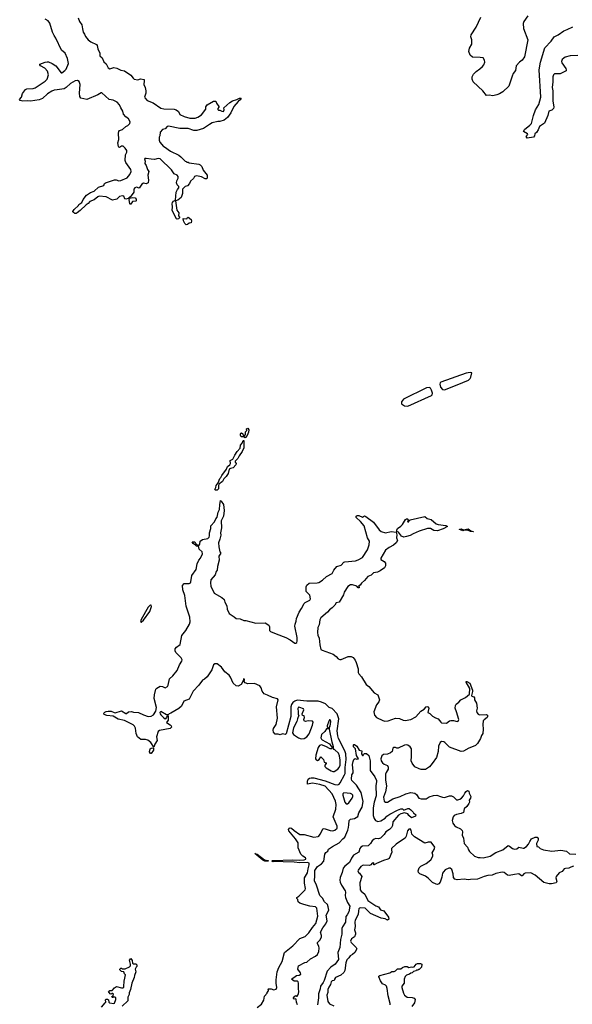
# Model space of a CAD drawing. Extents: x 2206940 to 2356632, y 511582 to 673215.
# Tile 175 of 228: x 2292822 to 2300696, y 627874 to 641911. Entities that reach past the tile are written whole.
import ezdxf

# ---------------------------------------------------------------- set-up
doc = ezdxf.new("R2010")
doc.units = 0

msp = doc.modelspace()

# ---------------------------------------------------------------- linework, layer by layer
at = {"layer": '0CON10XD'}
for points in [[(2293718, 641778), (2293725, 641735), (2293748, 641705), (2293762, 641672), (2293800, 641625), (2293837, 641597), (2293915, 641556), (2293924, 641545), (2293938, 641495), (2293964, 641435), (2293964, 641395), (2293996, 641365), (2294022, 641312), (2294055, 641283), (2294085, 641224), (2294109, 641211), (2294165, 641229), (2294208, 641218), (2294265, 641191), (2294315, 641183), (2294405, 641121), (2294438, 641075), (2294455, 641062), (2294505, 641052), (2294545, 641069), (2294596, 641056), (2294598, 641038), (2294589, 640985), (2294610, 640945), (2294621, 640895), (2294619, 640865), (2294602, 640808), (2294606, 640795), (2294639, 640759), (2294725, 640724), (2294835, 640651), (2294875, 640642), (2295025, 640633), (2295054, 640624), (2295085, 640602), (2295105, 640560), (2295165, 640531), (2295245, 640506), (2295324, 640506), (2295360, 640520), (2295411, 640555), (2295473, 640635), (2295473, 640667), (2295495, 640698), (2295585, 640748), (2295615, 640750), (2295625, 640720), (2295660, 640675), (2295658, 640662), (2295644, 640646), (2295645, 640630), (2295653, 640623), (2295675, 640623), (2295705, 640606), (2295725, 640604), (2295734, 640625), (2295732, 640655), (2295818, 640732), (2295855, 640754), (2295915, 640772), (2295955, 640793), (2295972, 640792), (2295977, 640785), (2295965, 640768), (2295934, 640746), (2295872, 640675), (2295832, 640585), (2295782, 640518), (2295735, 640480), (2295675, 640458), (2295645, 640457), (2295565, 640438), (2295525, 640418), (2295442, 640358), (2295348, 640332), (2295305, 640332), (2295225, 640360), (2295105, 640358), (2294945, 640392), (2294925, 640386), (2294895, 640356), (2294855, 640345), (2294824, 640305), (2294820, 640255), (2294808, 640235), (2294808, 640195), (2294820, 640165), (2294870, 640105), (2294885, 640100), (2294970, 640035), (2295089, 639979), (2295120, 639955), (2295182, 639892), (2295195, 639890), (2295205, 639880), (2295225, 639880), (2295235, 639870), (2295375, 639850), (2295395, 639842), (2295418, 639818), (2295438, 639765), (2295492, 639692), (2295494, 639665), (2295487, 639643), (2295465, 639640), (2295411, 639671), (2295344, 639686), (2295315, 639677), (2295298, 639645), (2295255, 639608), (2295243, 639575), (2295215, 639540), (2295180, 639535), (2295143, 639497), (2295144, 639435), (2295124, 639375), (2295075, 639338), (2295042, 639328), (2295062, 639195), (2295088, 639155), (2295084, 639115), (2295098, 639095), (2295098, 639085), (2295085, 639074), (2295065, 639068), (2295055, 639072), (2294995, 639192), (2295000, 639245), (2294994, 639285), (2295000, 639305), (2295015, 639324), (2295042, 639338), (2295050, 639450), (2295069, 639491), (2295092, 639515), (2295088, 639535), (2295068, 639558), (2295057, 639585), (2295062, 639615), (2295079, 639651), (2295079, 639675), (2295065, 639693), (2295025, 639713), (2294985, 639771), (2294824, 639925), (2294795, 639930), (2294745, 639916), (2294697, 639923), (2294625, 639934), (2294607, 639933), (2294601, 639925), (2294608, 639892), (2294605, 639860), (2294624, 639834), (2294642, 639775), (2294661, 639745), (2294648, 639695), (2294660, 639625), (2294653, 639587), (2294625, 639571), (2294588, 639578), (2294563, 639567), (2294525, 639510), (2294485, 639521), (2294465, 639515), (2294451, 639495), (2294448, 639452), (2294398, 639382), (2294385, 639380), (2294367, 639363), (2294335, 639350), (2294319, 639359), (2294306, 639396), (2294285, 639400), (2294245, 639389), (2294206, 639354), (2294145, 639340), (2294054, 639384), (2293955, 639397), (2293934, 639386), (2293885, 639344), (2293821, 639319), (2293798, 639292), (2293768, 639272), (2293685, 639189), (2293640, 639155), (2293625, 639148), (2293608, 639148), (2293595, 639160), (2293585, 639160), (2293580, 639175), (2293598, 639205), (2293658, 639262), (2293665, 639276), (2293706, 639304), (2293726, 639345), (2293775, 639408), (2293830, 639445), (2293882, 639468), (2293945, 639521), (2294021, 639549), (2294031, 639575), (2294043, 639587), (2294175, 639628), (2294195, 639627), (2294235, 639614), (2294265, 639616), (2294355, 639655), (2294394, 639705), (2294409, 639745), (2294406, 639775), (2294334, 639875), (2294324, 639905), (2294328, 639982), (2294347, 640023), (2294347, 640047), (2294325, 640079), (2294295, 640106), (2294275, 640107), (2294245, 640091), (2294235, 640094), (2294229, 640105), (2294221, 640155), (2294236, 640205), (2294229, 640295), (2294235, 640318), (2294245, 640329), (2294285, 640346), (2294335, 640388), (2294365, 640402), (2294390, 640430), (2294398, 640455), (2294375, 640496), (2294335, 640528), (2294301, 640565), (2294290, 640605), (2294262, 640652), (2294245, 640698), (2294210, 640735), (2294155, 640764), (2294095, 640771), (2293995, 640869), (2293985, 640869), (2293935, 640840), (2293778, 640772), (2293693, 640793), (2293679, 640815), (2293674, 640864), (2293684, 640985), (2293668, 641028), (2293645, 641042), (2293615, 641038), (2293545, 641001), (2293485, 640946), (2293455, 640927), (2293355, 640912), (2293315, 640907), (2293279, 640891), (2293217, 640853), (2293145, 640788), (2293101, 640769), (2292975, 640747), (2292935, 640756), (2292865, 640749), (2292829, 640759), (2292822, 640775), (2292846, 640805), (2292862, 640858), (2292904, 640916), (2292925, 640926), (2293015, 640932), (2293045, 640939), (2293185, 641033), (2293214, 641065), (2293233, 641125), (2293218, 641175), (2293180, 641219), (2293118, 641255), (2293108, 641265), (2293110, 641275), (2293184, 641306), (2293215, 641312), (2293235, 641309), (2293287, 641287), (2293335, 641252), (2293415, 641153), (2293425, 641154), (2293466, 641185), (2293486, 641205), (2293516, 641285), (2293505, 641356), (2293468, 641435), (2293418, 641478), (2293338, 641645), (2293314, 641684), (2293289, 641735), (2293253, 641863), (2293227, 641895), (2293185, 641918)], [(2293654, 641935), (2293676, 641885), (2293709, 641839), (2293718, 641778)], [(2300065, 641965), (2300007, 641883), (2299995, 641855), (2300002, 641785), (2300062, 641625), (2300015, 641381), (2299984, 641336), (2299944, 641305), (2299898, 641255), (2299886, 641185), (2299855, 641144), (2299838, 641105), (2299791, 640965), (2299708, 640882), (2299658, 640852), (2299619, 640841), (2299565, 640824), (2299514, 640836), (2299475, 640828), (2299423, 640895), (2299286, 641026), (2299271, 641065), (2299271, 641095), (2299289, 641135), (2299325, 641171), (2299381, 641209), (2299415, 641241), (2299435, 641268), (2299450, 641305), (2299446, 641335), (2299426, 641366), (2299385, 641374), (2299275, 641378), (2299239, 641405), (2299220, 641455), (2299234, 641505), (2299267, 641563), (2299263, 641623), (2299253, 641665), (2299256, 641695), (2299327, 641805), (2299392, 641945)], [(2300775, 641399), (2300665, 641394), (2300595, 641376), (2300575, 641364), (2300554, 641345), (2300544, 641314), (2300548, 641295), (2300602, 641215), (2300610, 641195), (2300607, 641183), (2300581, 641165), (2300525, 641139), (2300443, 641137), (2300428, 641125), (2300417, 641095), (2300421, 641025), (2300410, 640945), (2300417, 640895), (2300419, 640755), (2300432, 640665), (2300427, 640643), (2300405, 640622), (2300362, 640605), (2300349, 640545), (2300299, 640435), (2300231, 640389), (2300211, 640339), (2300186, 640304), (2300162, 640285), (2300157, 640253), (2300145, 640238), (2300053, 640223), (2300038, 640245), (2300062, 640275), (2300060, 640285), (2300002, 640315), (2300015, 640344), (2300092, 640405), (2300115, 640432), (2300142, 640545), (2300174, 640625), (2300219, 640701), (2300246, 640804), (2300226, 641195), (2300243, 641307), (2300305, 641508), (2300395, 641606), (2300440, 641665), (2300495, 641694), (2300575, 641754), (2300625, 641771), (2300705, 641811)], [(2294395, 639280), (2294390, 639285), (2294383, 639347), (2294392, 639368), (2294435, 639378), (2294469, 639369), (2294483, 639353), (2294480, 639330), (2294475, 639324), (2294432, 639318), (2294405, 639283), (2294395, 639280)], [(2295195, 638988), (2295175, 639004), (2295156, 639045), (2295152, 639078), (2295205, 639070), (2295210, 639085), (2295225, 639096), (2295265, 639060), (2295271, 639045), (2295266, 639014), (2295238, 639012), (2295215, 638991), (2295195, 638988)], [(2298875, 636634), (2299057, 636703), (2299217, 636773), (2299241, 636795), (2299253, 636815), (2299266, 636875), (2299242, 636882), (2299185, 636870), (2298825, 636745), (2298815, 636735), (2298808, 636715), (2298820, 636670), (2298845, 636637), (2298875, 636634)], [(2298355, 636402), (2298688, 636552), (2298699, 636565), (2298703, 636585), (2298691, 636631), (2298677, 636657), (2298655, 636669), (2298618, 636662), (2298289, 636501), (2298263, 636465), (2298265, 636435), (2298306, 636406), (2298355, 636402)], [(2296035, 635948), (2296012, 635962), (2295980, 635965), (2295968, 635988), (2295968, 636002), (2295974, 636016), (2295985, 636020), (2296000, 636005), (2296005, 635990), (2296015, 635980), (2296025, 635980), (2296040, 635995), (2296042, 636035), (2296058, 636055), (2296055, 636080), (2296075, 636087), (2296086, 636065), (2296085, 636030), (2296065, 635982), (2296035, 635948)], [(2295635, 635202), (2295610, 635205), (2295602, 635215), (2295615, 635240), (2295620, 635270), (2295651, 635309), (2295672, 635368), (2295690, 635385), (2295701, 635415), (2295767, 635505), (2295785, 635542), (2295817, 635563), (2295826, 635585), (2295822, 635628), (2295860, 635645), (2295886, 635704), (2295919, 635755), (2295966, 635804), (2295970, 635845), (2295993, 635875), (2296005, 635910), (2296015, 635910), (2296017, 635805), (2295994, 635755), (2295948, 635695), (2295933, 635657), (2295895, 635618), (2295894, 635605), (2295906, 635585), (2295904, 635566), (2295865, 635520), (2295825, 635514), (2295808, 635502), (2295795, 635440), (2295765, 635399), (2295730, 635365), (2295710, 635325), (2295662, 635288), (2295654, 635266), (2295654, 635225), (2295635, 635202)], [(2296687, 632113), (2296688, 631975), (2296620, 631730), (2296605, 631720), (2296565, 631729), (2296534, 631714), (2296505, 631724), (2296465, 631724), (2296437, 631755), (2296433, 631783), (2296440, 631805), (2296478, 631865), (2296496, 631954), (2296481, 632115), (2296506, 632216), (2296497, 632227), (2296427, 632247), (2296355, 632283), (2296305, 632301), (2296278, 632338), (2296265, 632387), (2296245, 632416), (2296167, 632447), (2296075, 632442), (2296035, 632458), (2296020, 632475), (2296028, 632495), (2296025, 632510), (2296012, 632515), (2296010, 632495), (2295977, 632433), (2295935, 632411), (2295905, 632416), (2295863, 632453), (2295827, 632537), (2295808, 632568), (2295745, 632613), (2295699, 632679), (2295635, 632726), (2295605, 632730), (2295585, 632714), (2295558, 632642), (2295493, 632545), (2295455, 632510), (2295425, 632493), (2295377, 632423), (2295293, 632337), (2295235, 632223), (2295163, 632195), (2295128, 632125), (2295091, 632089), (2294975, 632023), (2294953, 632017), (2294938, 632002), (2294915, 632002), (2294835, 632047), (2294819, 632035), (2294824, 632015), (2294835, 632002), (2294875, 631957), (2294895, 631942), (2294909, 631951), (2294912, 631965), (2294932, 631988), (2294938, 631988), (2294937, 631923), (2294913, 631893), (2294965, 631860), (2294980, 631845), (2294987, 631825), (2294966, 631804), (2294815, 631776), (2294796, 631764), (2294774, 631686), (2294779, 631635), (2294748, 631582), (2294735, 631540), (2294690, 631605), (2294648, 631638), (2294615, 631650), (2294550, 631650), (2294502, 631685), (2294481, 631735), (2294472, 631812), (2294458, 631838), (2294437, 631857), (2294318, 631918), (2294225, 631939), (2294154, 631984), (2294065, 631993), (2294027, 632005), (2294023, 632027), (2294035, 632040), (2294055, 632048), (2294085, 632054), (2294125, 632051), (2294168, 632035), (2294185, 632031), (2294275, 632056), (2294335, 632018), (2294345, 632018), (2294375, 632046), (2294415, 632048), (2294445, 632039), (2294515, 632033), (2294585, 631999), (2294655, 631976), (2294697, 631983), (2294731, 631999), (2294762, 632055), (2294774, 632104), (2294739, 632235), (2294744, 632285), (2294764, 632366), (2294778, 632382), (2294825, 632409), (2294855, 632406), (2294895, 632388), (2294927, 632405), (2294940, 632425), (2294957, 632513), (2295004, 632556), (2295065, 632635), (2295099, 632715), (2295132, 632768), (2295136, 632785), (2295125, 632815), (2295048, 632888), (2295036, 632915), (2295038, 632942), (2295055, 632964), (2295111, 633005), (2295135, 633130), (2295189, 633201), (2295242, 633295), (2295250, 633325), (2295246, 633395), (2295195, 633548), (2295177, 633703), (2295146, 633785), (2295141, 633845), (2295165, 633872), (2295235, 633872), (2295255, 633883), (2295263, 633895), (2295276, 633985), (2295335, 634074), (2295349, 634155), (2295374, 634206), (2295399, 634235), (2295428, 634295), (2295424, 634324), (2295378, 634362), (2295370, 634405), (2295390, 634435), (2295393, 634475), (2295425, 634499), (2295505, 634513), (2295524, 634536), (2295529, 634555), (2295526, 634595), (2295546, 634655), (2295548, 634695), (2295600, 634750), (2295616, 634794), (2295635, 634820), (2295651, 634889), (2295670, 634930), (2295672, 634995), (2295683, 635055), (2295695, 635047), (2295728, 634998), (2295738, 634915), (2295726, 634835), (2295694, 634765), (2295697, 634665), (2295686, 634594), (2295688, 634562), (2295674, 634504), (2295654, 634455), (2295658, 634395), (2295674, 634325), (2295687, 634305), (2295661, 634265), (2295664, 634205), (2295641, 634115), (2295635, 634062), (2295620, 634045), (2295608, 633995), (2295546, 633924), (2295540, 633885), (2295547, 633837), (2295595, 633735), (2295705, 633673), (2295736, 633645), (2295747, 633605), (2295774, 633555), (2295777, 633505), (2295807, 633445), (2295880, 633400), (2295905, 633376), (2295965, 633370), (2296015, 633346), (2296045, 633344), (2296185, 633310), (2296322, 633312), (2296371, 633281), (2296381, 633255), (2296384, 633205), (2296395, 633191), (2296476, 633155), (2296615, 633105), (2296675, 633070), (2296745, 633023), (2296758, 633022), (2296770, 633030), (2296777, 633053), (2296777, 633105), (2296745, 633265), (2296749, 633295), (2296764, 633335), (2296767, 633375), (2296804, 633465), (2296840, 633515), (2296874, 633586), (2296889, 633601), (2296956, 633635), (2296968, 633655), (2296958, 633708), (2296905, 633760), (2296906, 633825), (2296915, 633850), (2296945, 633876), (2297059, 633881), (2297085, 633889), (2297135, 633919), (2297195, 633973), (2297276, 634015), (2297297, 634065), (2297341, 634115), (2297405, 634133), (2297442, 634178), (2297455, 634184), (2297605, 634198), (2297645, 634211), (2297705, 634244), (2297777, 634355), (2297804, 634425), (2297806, 634475), (2297779, 634525), (2297730, 634695), (2297679, 634759), (2297618, 634815), (2297618, 634832), (2297629, 634841), (2297655, 634844), (2297705, 634820), (2297735, 634837), (2297755, 634828), (2297865, 634748), (2297946, 634636), (2297974, 634614), (2298035, 634594), (2298115, 634616), (2298187, 634607), (2298195, 634565), (2298192, 634525), (2298204, 634485), (2298186, 634454), (2298149, 634421), (2298085, 634386), (2298035, 634348), (2297969, 634235), (2297969, 634215), (2298015, 634188), (2298033, 634165), (2298037, 634123), (2298022, 634095), (2297958, 634052), (2297923, 634037), (2297865, 634023), (2297829, 633991), (2297785, 633972), (2297736, 633915), (2297693, 633877), (2297675, 633848), (2297650, 633835), (2297658, 633828), (2297658, 633812), (2297645, 633812), (2297627, 633837), (2297565, 633856), (2297535, 633853), (2297499, 633831), (2297445, 633750), (2297436, 633714), (2297375, 633607), (2297333, 633597), (2297313, 633565), (2297273, 633525), (2297235, 633498), (2297210, 633465), (2297115, 633385), (2297101, 633355), (2297089, 633285), (2297072, 633245), (2297067, 633175), (2297069, 633135), (2297089, 633095), (2297097, 632997), (2297114, 632934), (2297131, 632921), (2297287, 632867), (2297332, 632832), (2297361, 632801), (2297385, 632789), (2297405, 632790), (2297505, 632832), (2297545, 632834), (2297575, 632816), (2297602, 632782), (2297618, 632745), (2297644, 632655), (2297646, 632605), (2297654, 632585), (2297692, 632545), (2297761, 632435), (2297797, 632407), (2297875, 632314), (2297924, 632284), (2297947, 632213), (2297938, 632185), (2297905, 632143), (2297870, 632045), (2297879, 631995), (2297907, 631965), (2297995, 631919), (2298025, 631910), (2298075, 631914), (2298175, 631955), (2298235, 631950), (2298285, 631925), (2298315, 631918), (2298397, 631933), (2298468, 631972), (2298539, 632055), (2298585, 632081), (2298614, 632115), (2298625, 632120), (2298637, 632117), (2298650, 632095), (2298637, 632035), (2298665, 632020), (2298705, 631980), (2298745, 631958), (2298785, 631945), (2298822, 631895), (2298835, 631887), (2298905, 631884), (2298945, 631916), (2298965, 631921), (2299005, 631919), (2299056, 631904), (2299069, 631911), (2299078, 631935), (2299046, 632045), (2299029, 632095), (2299032, 632135), (2299042, 632155), (2299078, 632182), (2299107, 632215), (2299175, 632246), (2299231, 632295), (2299236, 632376), (2299186, 632465), (2299184, 632476), (2299194, 632476), (2299235, 632452), (2299274, 632355), (2299276, 632334), (2299259, 632275), (2299265, 632267), (2299295, 632257), (2299303, 632245), (2299302, 632215), (2299331, 632165), (2299341, 632095), (2299330, 632060), (2299336, 632035), (2299355, 632012), (2299375, 632001), (2299474, 632004), (2299486, 631995), (2299490, 631975), (2299484, 631965), (2299439, 631931), (2299427, 631915), (2299422, 631865), (2299427, 631795), (2299421, 631735), (2299402, 631705), (2299388, 631665), (2299345, 631594), (2299319, 631565), (2299261, 631541), (2299223, 631527), (2299145, 631484), (2299115, 631478), (2298945, 631540), (2298881, 631605), (2298864, 631616), (2298835, 631620), (2298814, 631605), (2298788, 631555), (2298784, 631476), (2298763, 631395), (2298702, 631308), (2298660, 631260), (2298605, 631223), (2298543, 631223), (2298515, 631229), (2298455, 631261), (2298414, 631314), (2298402, 631345), (2298407, 631405), (2298405, 631515), (2298387, 631545), (2298355, 631568), (2298335, 631572), (2298305, 631569), (2298215, 631524), (2298195, 631524), (2298175, 631535), (2298155, 631537), (2298140, 631525), (2298130, 631480), (2298108, 631458), (2298065, 631441), (2298005, 631434), (2297982, 631415), (2297969, 631375), (2297973, 631343), (2297992, 631315), (2298015, 631296), (2298061, 631281), (2298074, 631255), (2298072, 631225), (2298045, 631180), (2298037, 631155), (2298037, 631075), (2298048, 630985), (2298037, 630905), (2298008, 630825), (2298018, 630768), (2298037, 630757), (2298065, 630756), (2298137, 630803), (2298245, 630836), (2298323, 630877), (2298397, 630893), (2298455, 630886), (2298476, 630866), (2298511, 630815), (2298543, 630803), (2298615, 630805), (2298655, 630834), (2298717, 630853), (2298765, 630856), (2298819, 630839)], [(2298296, 634536), (2298265, 634550), (2298220, 634605), (2298196, 634616), (2298196, 634635), (2298204, 634656), (2298255, 634691), (2298279, 634715), (2298318, 634785), (2298335, 634797), (2298348, 634795), (2298358, 634785), (2298348, 634765), (2298355, 634753), (2298365, 634753), (2298371, 634769), (2298385, 634781), (2298595, 634826), (2298630, 634800), (2298684, 634785), (2298755, 634722), (2298785, 634713), (2298895, 634698), (2298920, 634685), (2298855, 634651), (2298775, 634626), (2298725, 634630), (2298675, 634658), (2298635, 634657), (2298515, 634619), (2298427, 634583), (2298385, 634559), (2298335, 634544), (2298296, 634536)], [(2299285, 634610), (2299245, 634613), (2299205, 634632), (2299145, 634630), (2299135, 634624), (2299090, 634645), (2299090, 634650), (2299115, 634652), (2299145, 634638), (2299215, 634652), (2299252, 634622), (2299290, 634615), (2299285, 634610)], [(2295355, 634400), (2295340, 634405), (2295329, 634419), (2295292, 634442), (2295282, 634465), (2295318, 634468), (2295331, 634441), (2295358, 634425), (2295362, 634415), (2295355, 634400)], [(2294555, 633322), (2294585, 633351), (2294679, 633475), (2294701, 633545), (2294695, 633563), (2294685, 633566), (2294675, 633559), (2294655, 633534), (2294555, 633358), (2294544, 633325), (2294555, 633322)], [(2296205, 627828), (2296268, 627875), (2296300, 627935), (2296309, 627991), (2296348, 628032), (2296350, 628045), (2296370, 628065), (2296370, 628075), (2296360, 628085), (2296370, 628095), (2296405, 628096), (2296445, 628083), (2296475, 628088), (2296484, 628115), (2296476, 628175), (2296477, 628225), (2296493, 628335), (2296513, 628397), (2296563, 628485), (2296597, 628613), (2296715, 628706), (2296815, 628811), (2296889, 628841), (2296944, 628895), (2296993, 628967), (2297042, 629025), (2297070, 629130), (2297057, 629245), (2297035, 629266), (2296955, 629274), (2296870, 629295), (2296816, 629316), (2296792, 629335), (2296787, 629367), (2296770, 629385), (2296770, 629395), (2296802, 629418), (2296891, 629505), (2296896, 629526), (2296882, 629602), (2296880, 629675), (2296925, 629750), (2296932, 629805), (2296949, 629865), (2296947, 629885), (2296925, 629895), (2296815, 629893), (2296735, 629902), (2296575, 629905), (2296545, 629912), (2296479, 629911), (2296435, 629904), (2296414, 629916), (2296423, 629925), (2296446, 629926), (2296705, 629933), (2296805, 629930), (2296875, 629934), (2296899, 629945), (2296901, 629955), (2296895, 629962), (2296855, 629985), (2296827, 630016), (2296789, 630105), (2296788, 630175), (2296750, 630235), (2296655, 630349), (2296652, 630365), (2296665, 630386), (2296675, 630390), (2296695, 630385), (2296731, 630351), (2296815, 630293), (2296875, 630294), (2297015, 630256), (2297075, 630267), (2297085, 630273), (2297105, 630298), (2297145, 630379), (2297175, 630378), (2297245, 630353), (2297285, 630347), (2297315, 630356), (2297345, 630387), (2297345, 630415), (2297288, 630545), (2297325, 630655), (2297332, 630725), (2297321, 630771), (2297274, 630874), (2297173, 630983), (2297099, 631009), (2296995, 631029), (2296925, 631013), (2296922, 631055), (2296935, 631085), (2296952, 631098), (2296975, 631105), (2297015, 631105), (2297175, 631061), (2297315, 631009), (2297355, 631005), (2297375, 631012), (2297390, 631030), (2297452, 631145), (2297459, 631165), (2297459, 631249), (2297474, 631365), (2297468, 631445), (2297457, 631487), (2297367, 631665), (2297356, 631704), (2297344, 631775), (2297368, 631945), (2297348, 632015), (2297275, 632089), (2297232, 632105), (2297179, 632159), (2297123, 632183), (2297075, 632195), (2296915, 632198), (2296775, 632210), (2296743, 632197), (2296714, 632176), (2296694, 632146), (2296687, 632113)], [(2296835, 631661), (2296875, 631664), (2296915, 631685), (2296945, 631731), (2296996, 631855), (2297002, 631895), (2296993, 631913), (2296935, 631917), (2296895, 631906), (2296874, 631914), (2296870, 631935), (2296880, 631965), (2296878, 631985), (2296852, 631992), (2296848, 632015), (2296869, 632071), (2296867, 632085), (2296815, 632106), (2296795, 632108), (2296787, 632093), (2296788, 632045), (2296792, 632005), (2296800, 631995), (2296779, 631945), (2296772, 631905), (2296724, 631815), (2296711, 631745), (2296725, 631723), (2296795, 631672), (2296835, 631661)], [(2297305, 631193), (2297355, 631226), (2297375, 631249), (2297388, 631285), (2297391, 631355), (2297380, 631415), (2297365, 631454), (2297315, 631500), (2297300, 631505), (2297296, 631544), (2297273, 631613), (2297238, 631798), (2297238, 631825), (2297245, 631840), (2297254, 631905), (2297245, 631932), (2297235, 631930), (2297225, 631912), (2297203, 631845), (2297205, 631830), (2297220, 631815), (2297218, 631802), (2297195, 631800), (2297172, 631765), (2297125, 631719), (2297113, 631675), (2297121, 631655), (2297134, 631645), (2297238, 631588), (2297280, 631525), (2297272, 631518), (2297245, 631517), (2297185, 631550), (2297125, 631573), (2297093, 631565), (2297077, 631535), (2297040, 631425), (2297039, 631375), (2297045, 631358), (2297065, 631351), (2297088, 631365), (2297115, 631400), (2297152, 631365), (2297160, 631325), (2297190, 631315), (2297190, 631305), (2297170, 631285), (2297172, 631265), (2297190, 631245), (2297262, 631202), (2297285, 631193), (2297305, 631193)], [(2294695, 631450), (2294685, 631450), (2294674, 631474), (2294682, 631515), (2294695, 631526), (2294722, 631532), (2294728, 631528), (2294727, 631495), (2294695, 631450)], [(2296781, 627865), (2296766, 627905), (2296762, 627945), (2296755, 627952), (2296735, 627950), (2296722, 627955), (2296723, 627965), (2296745, 627992), (2296755, 628000), (2296765, 627990), (2296775, 627992), (2296795, 628023), (2296800, 628055), (2296794, 628095), (2296795, 628175), (2296789, 628195), (2296777, 628205), (2296735, 628204), (2296694, 628235), (2296765, 628286), (2296805, 628292), (2296826, 628305), (2296822, 628325), (2296784, 628375), (2296797, 628425), (2296885, 628469), (2296915, 628476), (2296965, 628525), (2297035, 628559), (2297065, 628586), (2297084, 628625), (2297091, 628675), (2297085, 628705), (2297068, 628735), (2297068, 628755), (2297104, 628795), (2297121, 628835), (2297123, 628855), (2297110, 628905), (2297140, 628965), (2297185, 629023), (2297205, 629065), (2297189, 629145), (2297226, 629215), (2297219, 629265), (2297206, 629296), (2297165, 629334), (2297135, 629388), (2297097, 629427), (2297052, 629575), (2297021, 629635), (2297028, 629705), (2297027, 629783), (2297065, 629841), (2297125, 629879), (2297154, 629915), (2297170, 630015), (2297183, 630037), (2297212, 630059), (2297224, 630085), (2297279, 630125), (2297375, 630176), (2297429, 630235), (2297455, 630255), (2297500, 630355), (2297506, 630394), (2297514, 630435), (2297516, 630495), (2297537, 630513), (2297595, 630522), (2297639, 630551), (2297655, 630604), (2297703, 630687), (2297718, 630765), (2297689, 630895), (2297620, 631000), (2297555, 631063), (2297549, 631085), (2297554, 631145), (2297573, 631175), (2297576, 631195), (2297566, 631295), (2297572, 631335), (2297585, 631362), (2297602, 631378), (2297625, 631370), (2297650, 631375), (2297623, 631423), (2297608, 631515), (2297580, 631545), (2297578, 631572), (2297585, 631580), (2297595, 631580), (2297625, 631552), (2297660, 631495), (2297698, 631488), (2297692, 631445), (2297705, 631420), (2297715, 631420), (2297720, 631435), (2297735, 631450), (2297765, 631450), (2297795, 631420), (2297815, 631345), (2297815, 631208), (2297881, 631115), (2297906, 631065), (2297908, 631048), (2297895, 630995), (2297901, 630845), (2297871, 630755), (2297859, 630675), (2297860, 630565), (2297872, 630522), (2297893, 630493), (2297925, 630480), (2297968, 630492), (2298031, 630529), (2298055, 630557), (2298095, 630585), (2298205, 630644), (2298255, 630660), (2298275, 630660), (2298295, 630642), (2298354, 630666), (2298370, 630665), (2298398, 630648), (2298430, 630615), (2298432, 630602), (2298467, 630575), (2298460, 630555), (2298405, 630533), (2298365, 630568), (2298352, 630592), (2298305, 630602), (2298255, 630592), (2298220, 630570), (2298140, 630475), (2298136, 630425), (2298121, 630395), (2298091, 630365), (2298040, 630335), (2298015, 630294), (2297963, 630245), (2297935, 630232), (2297895, 630236), (2297875, 630230), (2297847, 630203), (2297822, 630165), (2297787, 630135), (2297705, 630128), (2297681, 630115), (2297669, 630095), (2297655, 630043), (2297580, 630000), (2297550, 629960), (2297520, 629895), (2297455, 629845), (2297432, 629815), (2297418, 629755), (2297389, 629681), (2297383, 629643), (2297388, 629615), (2297407, 629575), (2297462, 629492), (2297467, 629475), (2297460, 629425), (2297465, 629395), (2297491, 629325), (2297526, 629275), (2297513, 629195), (2297489, 629151), (2297471, 629125), (2297465, 629045), (2297422, 628978), (2297414, 628955), (2297414, 628875), (2297393, 628797), (2297383, 628685), (2297357, 628615), (2297365, 628515), (2297318, 628445), (2297254, 628406), (2297202, 628345), (2297162, 628215), (2297145, 628183), (2297108, 628135), (2297104, 628095), (2297079, 628025), (2297082, 627965), (2297066, 627865)], [(2297475, 630732), (2297495, 630734), (2297511, 630745), (2297558, 630812), (2297569, 630835), (2297567, 630855), (2297555, 630869), (2297535, 630878), (2297441, 630889), (2297429, 630875), (2297428, 630855), (2297453, 630755), (2297475, 630732)], [(2298819, 630839), (2298845, 630826), (2298875, 630823), (2298945, 630847), (2298975, 630846), (2299003, 630833), (2299045, 630790), (2299065, 630789), (2299095, 630797), (2299118, 630812), (2299144, 630845), (2299163, 630885), (2299185, 630909), (2299205, 630921), (2299224, 630914), (2299229, 630885), (2299253, 630835), (2299248, 630815), (2299229, 630785), (2299230, 630755), (2299223, 630735), (2299196, 630694), (2299158, 630662), (2299145, 630610), (2299115, 630593), (2299045, 630581), (2299013, 630567), (2298998, 630545), (2298986, 630494), (2298995, 630455), (2299019, 630425), (2299042, 630405), (2299104, 630374), (2299125, 630352), (2299134, 630334), (2299128, 630285), (2299146, 630245), (2299155, 630168), (2299204, 630115), (2299218, 630075), (2299233, 630053), (2299304, 629984), (2299355, 629966), (2299384, 629966), (2299425, 629964), (2299525, 629984), (2299605, 630039), (2299705, 630076), (2299785, 630136), (2299800, 630130), (2299845, 630094), (2299874, 630084), (2299908, 630092), (2299936, 630114), (2299995, 630100), (2300005, 630102), (2300044, 630126), (2300073, 630157), (2300090, 630195), (2300117, 630233), (2300165, 630258), (2300195, 630258), (2300209, 630239), (2300211, 630215), (2300186, 630165), (2300192, 630122), (2300215, 630120), (2300240, 630095), (2300285, 630078), (2300405, 630057), (2300535, 630073), (2300616, 630056), (2300655, 630020), (2300745, 630013)], [(2300715, 629843), (2300675, 629830), (2300647, 629813), (2300598, 629812), (2300582, 629805), (2300553, 629767), (2300511, 629749), (2300466, 629694), (2300463, 629675), (2300474, 629625), (2300466, 629604), (2300400, 629590), (2300365, 629590), (2300292, 629612), (2300167, 629717), (2300105, 629748), (2300025, 629746), (2300006, 629734), (2299984, 629706), (2299975, 629706), (2299935, 629736), (2299874, 629726), (2299795, 629710), (2299775, 629717), (2299725, 629754), (2299695, 629759), (2299605, 629741), (2299555, 629715), (2299495, 629712), (2299442, 629698), (2299345, 629656), (2299246, 629654), (2299215, 629647), (2299155, 629659), (2299055, 629647), (2299025, 629658), (2299003, 629683), (2298997, 629735), (2298978, 629798), (2298955, 629814), (2298935, 629816), (2298885, 629792), (2298860, 629765), (2298849, 629745), (2298839, 629685), (2298816, 629615), (2298795, 629590), (2298775, 629581), (2298755, 629586), (2298705, 629613), (2298643, 629673), (2298605, 629700), (2298525, 629734), (2298505, 629752), (2298500, 629775), (2298515, 629818), (2298536, 629844), (2298615, 629880), (2298680, 629935), (2298707, 629985), (2298709, 630005), (2298701, 630035), (2298728, 630082), (2298737, 630115), (2298685, 630185), (2298643, 630187), (2298595, 630171), (2298450, 630260), (2298410, 630300), (2298402, 630355), (2298385, 630376), (2298365, 630369), (2298348, 630345), (2298331, 630269), (2298315, 630241), (2298275, 630220), (2298185, 630156), (2298121, 630095), (2298118, 630075), (2298126, 630044), (2298086, 629954), (2298068, 629942), (2298005, 629924), (2297906, 629884), (2297875, 629863), (2297870, 629865), (2297870, 629885), (2297865, 629890), (2297845, 629888), (2297826, 629864), (2297805, 629854), (2297715, 629856), (2297685, 629838), (2297645, 629788), (2297640, 629775), (2297648, 629755), (2297665, 629742), (2297699, 629695), (2297671, 629605), (2297675, 629505), (2297687, 629485), (2297739, 629445), (2297785, 629355), (2297895, 629276), (2297934, 629264), (2297965, 629221), (2298010, 629205), (2298076, 629115), (2298083, 629087), (2298065, 629073), (2298030, 629095), (2297975, 629102), (2297819, 629169), (2297745, 629245), (2297685, 629251), (2297666, 629245), (2297657, 629235), (2297649, 629205), (2297647, 629153), (2297602, 629075), (2297597, 629045), (2297601, 628985), (2297593, 628935), (2297609, 628895), (2297608, 628872), (2297592, 628838), (2297551, 628809), (2297534, 628775), (2297544, 628755), (2297619, 628685), (2297624, 628665), (2297598, 628612), (2297566, 628584), (2297531, 628565), (2297512, 628535), (2297483, 628507), (2297468, 628465), (2297453, 628355), (2297440, 628330), (2297400, 628290), (2297323, 628255), (2297307, 628235), (2297307, 628223), (2297298, 628212), (2297275, 628209), (2297259, 628195), (2297253, 628155), (2297225, 628118), (2297211, 628085), (2297214, 628045), (2297200, 628005), (2297211, 627915), (2297235, 627879), (2297298, 627855)], [(2296355, 629914), (2296315, 629915), (2296285, 629928), (2296174, 630026), (2296206, 630015), (2296312, 629932), (2296364, 629925), (2296361, 629915), (2296355, 629914)], [(2293990, 627835), (2294042, 627895), (2294048, 627905), (2294043, 627937), (2294055, 627950), (2294075, 627950), (2294087, 627937), (2294092, 627905), (2294104, 627894), (2294163, 627887), (2294175, 627890), (2294192, 627945), (2294190, 627965), (2294178, 627978), (2294165, 627980), (2294158, 627972), (2294145, 627970), (2294130, 627985), (2294148, 627992), (2294158, 628018), (2294145, 628030), (2294135, 628030), (2294125, 628020), (2294112, 628022), (2294090, 628055), (2294105, 628070), (2294138, 628072), (2294171, 628109), (2294203, 628127), (2294275, 628108), (2294292, 628108), (2294305, 628120), (2294310, 628215), (2294317, 628223), (2294330, 628295), (2294318, 628308), (2294308, 628338), (2294273, 628343), (2294250, 628365), (2294250, 628375), (2294265, 628390), (2294275, 628390), (2294285, 628380), (2294325, 628380), (2294385, 628408), (2294400, 628425), (2294402, 628445), (2294388, 628505), (2294405, 628528), (2294425, 628500), (2294432, 628462), (2294445, 628450), (2294475, 628450), (2294490, 628435), (2294490, 628415), (2294480, 628405), (2294470, 628375), (2294477, 628335), (2294457, 628285), (2294454, 628255), (2294418, 628175), (2294403, 628087), (2294384, 628036), (2294383, 628015), (2294361, 627975), (2294362, 627925), (2294283, 627847)], [(2298102, 627865), (2298102, 627885), (2298072, 627995), (2298059, 628099), (2298048, 628135), (2298035, 628148), (2297994, 628164), (2297965, 628210), (2297940, 628265), (2297940, 628275), (2297953, 628287), (2298095, 628322), (2298125, 628340), (2298157, 628343), (2298175, 628350), (2298205, 628380), (2298255, 628382), (2298275, 628400), (2298308, 628412), (2298342, 628412), (2298365, 628400), (2298405, 628408), (2298425, 628402), (2298445, 628410), (2298473, 628445), (2298492, 628455), (2298535, 628456), (2298552, 628445), (2298550, 628405), (2298515, 628370), (2298505, 628370), (2298495, 628360), (2298475, 628360), (2298465, 628350), (2298435, 628340), (2298417, 628323), (2298395, 628320), (2298377, 628303), (2298335, 628290), (2298315, 628270), (2298300, 628235), (2298302, 628175), (2298269, 628135), (2298269, 628115), (2298289, 628035), (2298305, 628004), (2298345, 627978), (2298415, 627972), (2298445, 627960), (2298458, 627945), (2298450, 627895), (2298411, 627845)]]:
    msp.add_lwpolyline(points, dxfattribs=at)

doc.saveas('drawing.dxf')
